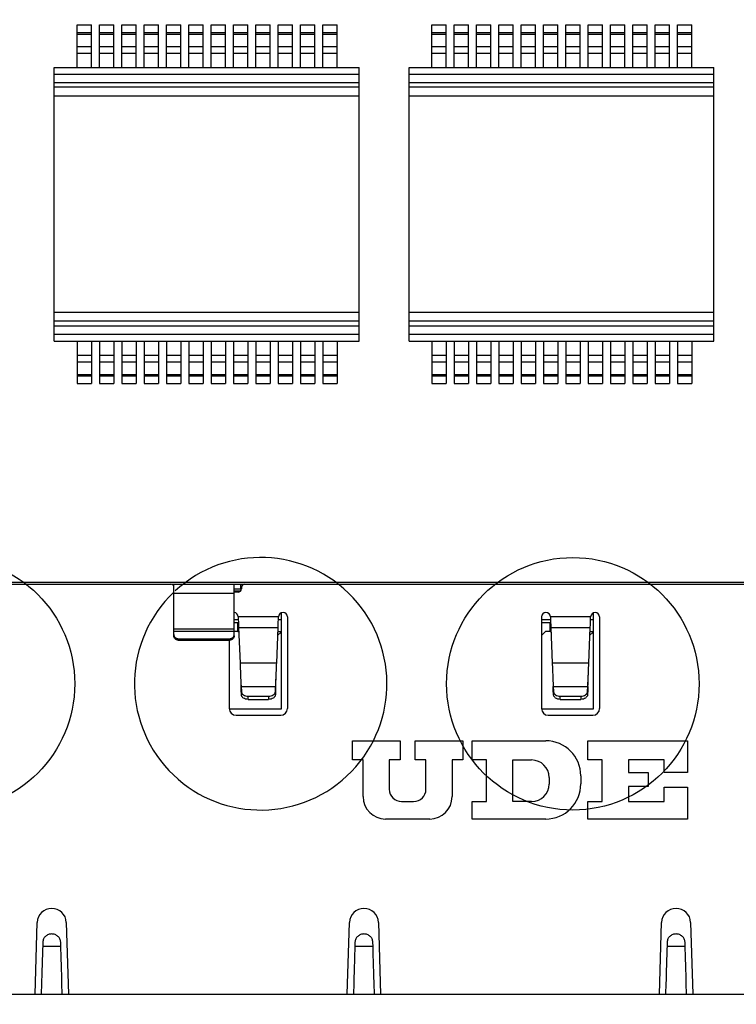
# Model space of a CAD drawing. Header units: millimetres. Extents: x 0 to 594, y 0 to 420.
# Tile 6 of 15: x 283 to 315, y 97 to 141. Entities that reach past the tile are written whole.
import ezdxf
from ezdxf.enums import TextEntityAlignment as Align

# ---------------------------------------------------------------- set-up
doc = ezdxf.new("R2010")
doc.units = ezdxf.units.MM
doc.header["$LTSCALE"] = 32.67
doc.layers.get('0').update_dxf_attribs({"linetype": 'CONTINUOUS'})
for name, color, linetype in [('00_COMPONENTS', 7, 'CONTINUOUS'), ('05_ALL_CURVES', 7, 'CONTINUOUS'), ('51__DRAFT_DIMS', 7, 'CONTINUOUS')]:
    doc.layers.add(name, color=color, linetype=linetype)
doc.styles.get("Standard").update_dxf_attribs({"font": 'simfang.ttf'})
doc.dimstyles.new('DIMSTYLE_1', dxfattribs={"dimtxt": 3, "dimasz": 3, "dimexe": 2.5, "dimexo": 0.5, "dimgap": 0.75, "dimtad": 1, "dimdsep": 46, "dimtxsty": 'STANDARD', "dimblk": '_FILLED', "dimblk1": '_FILLED', "dimblk2": '_FILLED', "dimcen": 0.09, "dimclrt": 3, "dimazin": 2, "dimtp": 0.3, "dimtm": 0.3, "dimtfac": 1, "dimtofl": 0, "dimtmove": 0, "dimatfit": 3, "dimldrblk": '_FILLED', "dimfxl": 1, "dimtolj": 1, "dimarcsym": 0})
doc.dimstyles.new('DIMSTYLE_3', dxfattribs={"dimtxt": 3, "dimasz": 3, "dimexe": 2.5, "dimexo": 0.5, "dimgap": 0.75, "dimtad": 1, "dimdec": 1, "dimdsep": 46, "dimtxsty": 'STANDARD', "dimblk": '_FILLED', "dimblk1": '_FILLED', "dimblk2": '_FILLED', "dimcen": 0.09, "dimclrt": 3, "dimazin": 2, "dimtp": 0.5, "dimtm": 0.5, "dimtfac": 1, "dimtdec": 1, "dimtofl": 0, "dimtmove": 0, "dimatfit": 3, "dimldrblk": '_FILLED', "dimfxl": 1, "dimtolj": 1, "dimarcsym": 0})

# ---------------------------------------------------------------- blocks, each defined once
blk = doc.blocks.new('_FILLED')
at = {"color": 0, "linetype": 'ByBlock'}
blk.add_solid([(0, 0), (-1, 0.167), (-1, -0.167)], dxfattribs=at)
blk = doc.blocks.new('*D1')
at = {"layer": '51__DRAFT_DIMS', "color": 4}
for p, q in [((349.364, 140.684), (349.364, 77.196)), ((238.214, 95.684), (238.214, 77.196)), ((238.214, 79.696), (293.789, 79.696)), ((349.364, 79.696), (293.789, 79.696))]:
    blk.add_line(p, q, dxfattribs=at)
at = {"layer": '51__DRAFT_DIMS', "color": 4, "xscale": 3, "yscale": 3, "zscale": 3, "rotation": 180}
blk.add_blockref('_FILLED', (238.214, 79.696), dxfattribs=at)
at = {"layer": '51__DRAFT_DIMS', "color": 4, "xscale": 3, "yscale": 3, "zscale": 3}
blk.add_blockref('_FILLED', (349.364, 79.696), dxfattribs=at)
at = {"layer": '51__DRAFT_DIMS', "color": 3}
blk.add_text('111.15', height=3, dxfattribs=at).set_placement((293.789, 80.446), align=Align.CENTER)
blk = doc.blocks.new('*D5')
at = {"layer": '51__DRAFT_DIMS', "color": 4}
for p, q in [((336.614, 263.334), (379.157, 263.334)), ((376.657, 263.334), (376.657, 172.844)), ((376.657, 82.354), (376.657, 172.844)), ((245.004, 82.354), (379.157, 82.354))]:
    blk.add_line(p, q, dxfattribs=at)
at = {"layer": '51__DRAFT_DIMS', "color": 4, "xscale": 3, "yscale": 3, "zscale": 3}
for p, rotation in [((376.657, 263.334), 90), ((376.657, 82.354), 270)]:
    blk.add_blockref('_FILLED', p, dxfattribs=dict(at, rotation=rotation))
at = {"layer": '51__DRAFT_DIMS', "color": 3}
blk.add_text('181', height=3, rotation=90, dxfattribs=at).set_placement((375.907, 172.844), align=Align.CENTER)

msp = doc.modelspace()

# ---------------------------------------------------------------- linework, layer by layer
at = {"layer": '00_COMPONENTS', "color": 7}
for p, q in [((285.106, 138.549), (285.106, 140.454)), ((285.106, 140.454), (285.746, 140.454)), ((285.746, 138.549), (285.746, 140.454)), ((286.106, 138.549), (286.106, 140.454)), ((286.106, 140.454), (286.746, 140.454)), ((286.746, 138.549), (286.746, 140.454)), ((287.106, 138.549), (287.106, 140.454)), ((287.106, 140.454), (287.746, 140.454)), ((287.746, 138.549), (287.746, 140.454)), ((288.106, 138.549), (288.106, 140.454)), ((288.106, 140.454), (288.746, 140.454)), ((288.746, 138.549), (288.746, 140.454)), ((289.106, 138.549), (289.106, 140.454)), ((289.106, 140.454), (289.746, 140.454)), ((289.746, 138.549), (289.746, 140.454)), ((290.106, 138.549), (290.106, 140.454)), ((290.106, 140.454), (290.746, 140.454)), ((290.746, 138.549), (290.746, 140.454)), ((291.106, 138.549), (291.106, 140.454)), ((291.106, 140.454), (291.746, 140.454)), ((291.746, 138.549), (291.746, 140.454)), ((292.106, 138.549), (292.106, 140.454)), ((292.106, 140.454), (292.746, 140.454)), ((292.746, 138.549), (292.746, 140.454)), ((293.106, 138.549), (293.106, 140.454)), ((293.106, 140.454), (293.746, 140.454)), ((293.746, 138.549), (293.746, 140.454)), ((294.106, 140.454), (294.746, 140.454)), ((294.106, 138.549), (294.106, 140.454)), ((294.746, 138.549), (294.746, 140.454)), ((295.106, 140.454), (295.746, 140.454)), ((295.106, 138.549), (295.106, 140.454)), ((295.746, 138.549), (295.746, 140.454)), ((296.106, 140.454), (296.746, 140.454)), ((296.106, 138.549), (296.106, 140.454)), ((296.746, 138.549), (296.746, 140.454)), ((300.981, 140.454), (301.621, 140.454)), ((300.981, 138.549), (300.981, 140.454)), ((301.621, 138.549), (301.621, 140.454)), ((301.981, 140.454), (302.621, 140.454)), ((301.981, 138.549), (301.981, 140.454)), ((302.621, 138.549), (302.621, 140.454)), ((302.981, 140.454), (303.621, 140.454)), ((302.981, 138.549), (302.981, 140.454)), ((303.621, 138.549), (303.621, 140.454)), ((303.981, 140.454), (304.621, 140.454)), ((303.981, 138.549), (303.981, 140.454)), ((304.621, 138.549), (304.621, 140.454)), ((304.981, 140.454), (305.621, 140.454)), ((304.981, 138.549), (304.981, 140.454)), ((305.621, 138.549), (305.621, 140.454)), ((305.981, 140.454), (306.621, 140.454)), ((305.981, 138.549), (305.981, 140.454)), ((306.621, 138.549), (306.621, 140.454)), ((306.981, 140.454), (307.621, 140.454)), ((306.981, 138.549), (306.981, 140.454)), ((307.621, 138.549), (307.621, 140.454)), ((307.981, 140.454), (308.621, 140.454)), ((307.981, 138.549), (307.981, 140.454)), ((308.621, 138.549), (308.621, 140.454)), ((308.981, 140.454), (309.621, 140.454)), ((308.981, 138.549), (308.981, 140.454)), ((309.621, 138.549), (309.621, 140.454)), ((309.981, 140.454), (310.621, 140.454)), ((309.981, 138.549), (309.981, 140.454)), ((310.621, 138.549), (310.621, 140.454)), ((310.981, 140.454), (311.621, 140.454)), ((310.981, 138.549), (310.981, 140.454)), ((311.621, 138.549), (311.621, 140.454)), ((311.981, 140.454), (312.621, 140.454)), ((311.981, 138.549), (311.981, 140.454)), ((312.621, 138.549), (312.621, 140.454)), ((284.086, 126.309), (284.086, 138.549)), ((284.086, 138.549), (297.726, 138.549)), ((297.726, 126.309), (297.726, 138.549)), ((299.961, 138.549), (313.601, 138.549)), ((299.961, 126.309), (299.961, 138.549)), ((313.601, 126.309), (313.601, 138.549)), ((297.726, 137.667), (284.086, 137.667)), ((313.601, 137.667), (299.961, 137.667)), ((297.726, 127.191), (284.086, 127.191)), ((313.601, 127.191), (299.961, 127.191)), ((284.086, 126.309), (297.726, 126.309)), ((285.106, 126.309), (285.106, 124.404)), ((285.746, 126.309), (285.746, 124.404)), ((286.106, 126.309), (286.106, 124.404)), ((286.746, 126.309), (286.746, 124.404)), ((287.106, 126.309), (287.106, 124.404)), ((287.746, 126.309), (287.746, 124.404)), ((288.106, 126.309), (288.106, 124.404)), ((288.746, 126.309), (288.746, 124.404)), ((289.106, 126.309), (289.106, 124.404)), ((289.746, 126.309), (289.746, 124.404)), ((290.106, 126.309), (290.106, 124.404)), ((290.746, 126.309), (290.746, 124.404)), ((291.106, 126.309), (291.106, 124.404)), ((291.746, 126.309), (291.746, 124.404)), ((292.106, 126.309), (292.106, 124.404)), ((292.746, 126.309), (292.746, 124.404)), ((293.106, 126.309), (293.106, 124.404)), ((293.746, 126.309), (293.746, 124.404)), ((294.106, 126.309), (294.106, 124.404)), ((294.746, 126.309), (294.746, 124.404)), ((295.106, 126.309), (295.106, 124.404)), ((295.746, 126.309), (295.746, 124.404)), ((296.106, 126.309), (296.106, 124.404)), ((296.746, 126.309), (296.746, 124.404)), ((299.961, 126.309), (313.601, 126.309)), ((300.981, 126.309), (300.981, 124.404)), ((301.621, 126.309), (301.621, 124.404)), ((301.981, 126.309), (301.981, 124.404)), ((302.621, 126.309), (302.621, 124.404)), ((302.981, 126.309), (302.981, 124.404)), ((303.621, 126.309), (303.621, 124.404)), ((303.981, 126.309), (303.981, 124.404)), ((304.621, 126.309), (304.621, 124.404)), ((304.981, 126.309), (304.981, 124.404)), ((305.621, 126.309), (305.621, 124.404)), ((305.981, 126.309), (305.981, 124.404)), ((306.621, 126.309), (306.621, 124.404)), ((306.981, 126.309), (306.981, 124.404)), ((307.621, 126.309), (307.621, 124.404)), ((307.981, 126.309), (307.981, 124.404)), ((308.621, 126.309), (308.621, 124.404)), ((308.981, 126.309), (308.981, 124.404)), ((309.621, 126.309), (309.621, 124.404)), ((309.981, 126.309), (309.981, 124.404)), ((310.621, 126.309), (310.621, 124.404)), ((310.981, 126.309), (310.981, 124.404)), ((311.621, 126.309), (311.621, 124.404)), ((311.981, 126.309), (311.981, 124.404)), ((312.621, 126.309), (312.621, 124.404)), ((285.106, 124.404), (285.746, 124.404)), ((286.106, 124.404), (286.746, 124.404)), ((287.106, 124.404), (287.746, 124.404)), ((288.106, 124.404), (288.746, 124.404)), ((289.106, 124.404), (289.746, 124.404)), ((290.106, 124.404), (290.746, 124.404)), ((291.106, 124.404), (291.746, 124.404)), ((292.106, 124.404), (292.746, 124.404)), ((293.106, 124.404), (293.746, 124.404)), ((294.106, 124.404), (294.746, 124.404)), ((295.106, 124.404), (295.746, 124.404)), ((296.106, 124.404), (296.746, 124.404)), ((300.981, 124.404), (301.621, 124.404)), ((301.981, 124.404), (302.621, 124.404)), ((302.981, 124.404), (303.621, 124.404)), ((303.981, 124.404), (304.621, 124.404)), ((304.981, 124.404), (305.621, 124.404)), ((305.981, 124.404), (306.621, 124.404)), ((306.981, 124.404), (307.621, 124.404)), ((307.981, 124.404), (308.621, 124.404)), ((308.981, 124.404), (309.621, 124.404)), ((309.981, 124.404), (310.621, 124.404)), ((310.981, 124.404), (311.621, 124.404)), ((311.981, 124.404), (312.621, 124.404)), ((275.904, 115.424), (289.309, 115.424)), ((279.279, 115.524), (330.229, 115.524)), ((289.325, 115.424), (317.249, 115.424)), ((289.434, 113.112), (289.434, 115.424)), ((292.134, 113.112), (292.134, 115.424)), ((292.434, 115.224), (292.434, 115.424)), ((292.134, 115.224), (292.459, 115.224)), ((292.134, 115.139), (292.433, 115.139)), ((292.309, 115.074), (292.134, 115.074)), ((292.422, 115.126), (292.409, 115.139)), ((292.459, 115.274), (292.459, 115.224)), ((294.234, 114.145), (294.234, 109.839)), ((308.204, 114.145), (308.204, 109.839)), ((292.134, 113.846), (292.323, 113.846)), ((292.134, 113.719), (292.304, 113.719)), ((292.304, 113.319), (292.304, 113.719)), ((294.115, 113.846), (294.234, 113.846)), ((294.519, 113.964), (294.519, 109.864)), ((305.889, 113.964), (305.889, 109.864)), ((305.889, 113.846), (306.293, 113.846)), ((305.889, 113.719), (306.274, 113.719)), ((306.274, 113.319), (306.274, 113.719)), ((308.085, 113.846), (308.204, 113.846)), ((308.489, 113.964), (308.489, 109.864)), ((292.343, 113.314), (292.134, 113.314)), ((292.304, 113.319), (292.343, 113.319)), ((292.336, 113.493), (292.399, 111.899)), ((294.039, 111.899), (294.102, 113.493)), ((294.234, 113.289), (294.088, 113.143)), ((294.095, 113.319), (294.234, 113.319)), ((306.074, 113.314), (305.889, 113.129)), ((306.313, 113.314), (306.074, 113.314)), ((306.274, 113.319), (306.313, 113.319)), ((306.306, 113.493), (306.369, 111.899)), ((308.009, 111.899), (308.072, 113.493)), ((308.204, 113.289), (308.058, 113.143)), ((308.065, 113.319), (308.204, 113.319)), ((289.634, 112.992), (291.934, 112.992)), ((289.634, 112.924), (291.934, 112.924)), ((291.919, 112.924), (291.919, 109.864)), ((292.441, 110.938), (292.441, 110.935)), ((292.446, 110.85), (292.458, 110.623)), ((292.458, 110.481), (292.446, 110.709)), ((293.98, 110.623), (293.992, 110.85)), ((293.992, 110.709), (293.98, 110.481)), ((293.997, 110.935), (293.997, 110.938)), ((306.411, 110.938), (306.412, 110.934)), ((306.416, 110.85), (306.428, 110.623)), ((306.428, 110.481), (306.416, 110.709)), ((307.95, 110.623), (307.962, 110.85)), ((307.962, 110.709), (307.95, 110.481)), ((307.967, 110.934), (307.967, 110.938)), ((292.758, 110.419), (293.68, 110.419)), ((292.758, 110.277), (293.68, 110.277)), ((306.728, 110.419), (307.65, 110.419)), ((306.728, 110.277), (307.65, 110.277)), ((294.234, 109.839), (291.92, 109.839)), ((308.204, 109.839), (305.89, 109.839)), ((292.219, 109.564), (294.219, 109.564)), ((306.189, 109.564), (308.189, 109.564)), ((297.429, 108.424), (299.559, 108.424)), ((297.429, 107.564), (297.429, 108.424)), ((299.559, 108.424), (299.559, 107.564)), ((300.239, 108.424), (302.369, 108.424)), ((300.239, 107.564), (300.239, 108.424)), ((302.369, 108.424), (302.369, 107.564)), ((302.789, 108.424), (306.079, 108.424)), ((302.789, 107.564), (302.789, 108.424)), ((307.969, 108.424), (312.429, 108.424)), ((307.969, 107.564), (307.969, 108.424)), ((312.429, 108.424), (312.429, 107.004)), ((297.909, 107.564), (297.429, 107.564)), ((297.909, 105.924), (297.909, 107.564)), ((299.559, 107.564), (299.079, 107.564)), ((299.079, 107.564), (299.079, 106.254)), ((300.719, 107.564), (300.239, 107.564)), ((300.719, 106.254), (300.719, 107.564)), ((302.369, 107.564), (301.889, 107.564)), ((301.889, 107.564), (301.889, 105.924)), ((303.429, 107.564), (302.789, 107.564)), ((303.429, 105.704), (303.429, 107.564)), ((304.609, 107.564), (305.449, 107.564)), ((304.609, 105.704), (304.609, 107.564)), ((308.609, 107.564), (307.969, 107.564)), ((308.609, 105.704), (308.609, 107.564)), ((311.385, 107.564), (309.789, 107.564)), ((309.789, 107.564), (309.789, 107.004)), ((311.385, 107.004), (311.385, 107.564)), ((306.229, 106.784), (306.229, 106.484)), ((307.649, 106.854), (307.649, 106.494)), ((309.789, 107.004), (310.669, 107.004)), ((310.669, 107.004), (310.669, 106.384)), ((312.429, 107.004), (311.385, 107.004)), ((310.669, 106.384), (309.789, 106.384)), ((309.789, 106.384), (309.789, 105.704)), ((311.385, 106.344), (312.429, 106.344)), ((311.385, 105.704), (311.385, 106.344)), ((312.429, 106.344), (312.429, 104.924)), ((299.629, 105.704), (300.169, 105.704)), ((302.789, 105.704), (303.429, 105.704)), ((302.789, 104.924), (302.789, 105.704)), ((305.449, 105.704), (304.609, 105.704)), ((307.969, 105.704), (308.609, 105.704)), ((307.969, 104.924), (307.969, 105.704)), ((309.789, 105.704), (311.385, 105.704)), ((300.889, 104.924), (298.909, 104.924)), ((306.079, 104.924), (302.789, 104.924)), ((312.429, 104.924), (307.969, 104.924)), ((283.226, 97.084), (283.324, 100.294)), ((284.624, 100.294), (284.722, 97.084)), ((297.196, 97.084), (297.294, 100.294)), ((298.594, 100.294), (298.692, 97.084)), ((311.166, 97.084), (311.264, 100.294)), ((312.564, 100.294), (312.662, 97.084)), ((283.574, 99.415), (283.568, 99.216)), ((284.38, 99.216), (284.374, 99.415)), ((297.544, 99.415), (297.538, 99.216)), ((298.35, 99.216), (298.344, 99.415)), ((311.514, 99.415), (311.508, 99.216)), ((312.32, 99.216), (312.314, 99.415)), ((283.517, 97.572), (283.503, 97.084)), ((284.445, 97.084), (284.431, 97.572)), ((297.487, 97.572), (297.473, 97.084)), ((298.415, 97.084), (298.401, 97.572)), ((311.457, 97.572), (311.443, 97.084)), ((312.385, 97.084), (312.371, 97.572)), ((250.244, 97.084), (344.844, 97.084))]:
    msp.add_line(p, q, dxfattribs=at)
at = {"layer": '00_COMPONENTS', "color": 4}
for p, q in [((285.106, 140.112), (285.746, 140.112)), ((286.106, 140.112), (286.746, 140.112)), ((287.106, 140.112), (287.746, 140.112)), ((288.106, 140.112), (288.746, 140.112)), ((289.106, 140.112), (289.746, 140.112)), ((290.106, 140.112), (290.746, 140.112)), ((291.106, 140.112), (291.746, 140.112)), ((292.106, 140.112), (292.746, 140.112)), ((293.106, 140.112), (293.746, 140.112)), ((294.106, 140.112), (294.746, 140.112)), ((295.106, 140.112), (295.746, 140.112)), ((296.106, 140.112), (296.746, 140.112)), ((300.981, 140.112), (301.621, 140.112)), ((301.981, 140.112), (302.621, 140.112)), ((302.981, 140.112), (303.621, 140.112)), ((303.981, 140.112), (304.621, 140.112)), ((304.981, 140.112), (305.621, 140.112)), ((305.981, 140.112), (306.621, 140.112)), ((306.981, 140.112), (307.621, 140.112)), ((307.981, 140.112), (308.621, 140.112)), ((308.981, 140.112), (309.621, 140.112)), ((309.981, 140.112), (310.621, 140.112)), ((310.981, 140.112), (311.621, 140.112)), ((311.981, 140.112), (312.621, 140.112)), ((285.106, 140.043), (285.746, 140.043)), ((286.106, 140.043), (286.746, 140.043)), ((287.106, 140.043), (287.746, 140.043)), ((288.106, 140.043), (288.746, 140.043)), ((289.106, 140.043), (289.746, 140.043)), ((290.106, 140.043), (290.746, 140.043)), ((291.106, 140.043), (291.746, 140.043)), ((292.106, 140.043), (292.746, 140.043)), ((293.106, 140.043), (293.746, 140.043)), ((294.106, 140.043), (294.746, 140.043)), ((295.106, 140.043), (295.746, 140.043)), ((296.106, 140.043), (296.746, 140.043)), ((300.981, 140.043), (301.621, 140.043)), ((301.981, 140.043), (302.621, 140.043)), ((302.981, 140.043), (303.621, 140.043)), ((303.981, 140.043), (304.621, 140.043)), ((304.981, 140.043), (305.621, 140.043)), ((305.981, 140.043), (306.621, 140.043)), ((306.981, 140.043), (307.621, 140.043)), ((307.981, 140.043), (308.621, 140.043)), ((308.981, 140.043), (309.621, 140.043)), ((309.981, 140.043), (310.621, 140.043)), ((310.981, 140.043), (311.621, 140.043)), ((311.981, 140.043), (312.621, 140.043)), ((285.106, 139.48), (285.746, 139.48)), ((286.106, 139.48), (286.746, 139.48)), ((287.106, 139.48), (287.746, 139.48)), ((288.106, 139.48), (288.746, 139.48)), ((289.106, 139.48), (289.746, 139.48)), ((290.106, 139.48), (290.746, 139.48)), ((291.106, 139.48), (291.746, 139.48)), ((292.106, 139.48), (292.746, 139.48)), ((293.106, 139.48), (293.746, 139.48)), ((294.106, 139.48), (294.746, 139.48)), ((295.106, 139.48), (295.746, 139.48)), ((296.106, 139.48), (296.746, 139.48)), ((300.981, 139.48), (301.621, 139.48)), ((301.981, 139.48), (302.621, 139.48)), ((302.981, 139.48), (303.621, 139.48)), ((303.981, 139.48), (304.621, 139.48)), ((304.981, 139.48), (305.621, 139.48)), ((305.981, 139.48), (306.621, 139.48)), ((306.981, 139.48), (307.621, 139.48)), ((307.981, 139.48), (308.621, 139.48)), ((308.981, 139.48), (309.621, 139.48)), ((309.981, 139.48), (310.621, 139.48)), ((310.981, 139.48), (311.621, 139.48)), ((311.981, 139.48), (312.621, 139.48)), ((285.106, 139.183), (285.746, 139.183)), ((286.106, 139.183), (286.746, 139.183)), ((287.106, 139.183), (287.746, 139.183)), ((288.106, 139.183), (288.746, 139.183)), ((289.106, 139.183), (289.746, 139.183)), ((290.106, 139.183), (290.746, 139.183)), ((291.106, 139.183), (291.746, 139.183)), ((292.106, 139.183), (292.746, 139.183)), ((293.106, 139.183), (293.746, 139.183)), ((294.106, 139.183), (294.746, 139.183)), ((295.106, 139.183), (295.746, 139.183)), ((296.106, 139.183), (296.746, 139.183)), ((300.981, 139.183), (301.621, 139.183)), ((301.981, 139.183), (302.621, 139.183)), ((302.981, 139.183), (303.621, 139.183)), ((303.981, 139.183), (304.621, 139.183)), ((304.981, 139.183), (305.621, 139.183)), ((305.981, 139.183), (306.621, 139.183)), ((306.981, 139.183), (307.621, 139.183)), ((307.981, 139.183), (308.621, 139.183)), ((308.981, 139.183), (309.621, 139.183)), ((309.981, 139.183), (310.621, 139.183)), ((310.981, 139.183), (311.621, 139.183)), ((311.981, 139.183), (312.621, 139.183)), ((284.086, 138.249), (297.726, 138.249)), ((299.961, 138.249), (313.601, 138.249)), ((284.086, 137.867), (297.726, 137.867)), ((299.961, 137.867), (313.601, 137.867)), ((297.726, 137.267), (284.086, 137.267)), ((313.601, 137.267), (299.961, 137.267)), ((297.726, 127.591), (284.086, 127.591)), ((313.601, 127.591), (299.961, 127.591)), ((284.086, 126.991), (297.726, 126.991)), ((299.961, 126.991), (313.601, 126.991)), ((284.086, 126.609), (297.726, 126.609)), ((299.961, 126.609), (313.601, 126.609)), ((285.106, 125.675), (285.746, 125.675)), ((286.106, 125.675), (286.746, 125.675)), ((287.106, 125.675), (287.746, 125.675)), ((288.106, 125.675), (288.746, 125.675)), ((289.106, 125.675), (289.746, 125.675)), ((290.106, 125.675), (290.746, 125.675)), ((291.106, 125.675), (291.746, 125.675)), ((292.106, 125.675), (292.746, 125.675)), ((293.106, 125.675), (293.746, 125.675)), ((294.106, 125.675), (294.746, 125.675)), ((295.106, 125.675), (295.746, 125.675)), ((296.106, 125.675), (296.746, 125.675)), ((300.981, 125.675), (301.621, 125.675)), ((301.981, 125.675), (302.621, 125.675)), ((302.981, 125.675), (303.621, 125.675)), ((303.981, 125.675), (304.621, 125.675)), ((304.981, 125.675), (305.621, 125.675)), ((305.981, 125.675), (306.621, 125.675)), ((306.981, 125.675), (307.621, 125.675)), ((307.981, 125.675), (308.621, 125.675)), ((308.981, 125.675), (309.621, 125.675)), ((309.981, 125.675), (310.621, 125.675)), ((310.981, 125.675), (311.621, 125.675)), ((311.981, 125.675), (312.621, 125.675)), ((285.106, 125.378), (285.746, 125.378)), ((286.106, 125.378), (286.746, 125.378)), ((287.106, 125.378), (287.746, 125.378)), ((288.106, 125.378), (288.746, 125.378)), ((289.106, 125.378), (289.746, 125.378)), ((290.106, 125.378), (290.746, 125.378)), ((291.106, 125.378), (291.746, 125.378)), ((292.106, 125.378), (292.746, 125.378)), ((293.106, 125.378), (293.746, 125.378)), ((294.106, 125.378), (294.746, 125.378)), ((295.106, 125.378), (295.746, 125.378)), ((296.106, 125.378), (296.746, 125.378)), ((300.981, 125.378), (301.621, 125.378)), ((301.981, 125.378), (302.621, 125.378)), ((302.981, 125.378), (303.621, 125.378)), ((303.981, 125.378), (304.621, 125.378)), ((304.981, 125.378), (305.621, 125.378)), ((305.981, 125.378), (306.621, 125.378)), ((306.981, 125.378), (307.621, 125.378)), ((307.981, 125.378), (308.621, 125.378)), ((308.981, 125.378), (309.621, 125.378)), ((309.981, 125.378), (310.621, 125.378)), ((310.981, 125.378), (311.621, 125.378)), ((311.981, 125.378), (312.621, 125.378)), ((285.106, 124.814), (285.746, 124.814)), ((285.106, 124.746), (285.746, 124.746)), ((286.106, 124.814), (286.746, 124.814)), ((286.106, 124.746), (286.746, 124.746)), ((287.106, 124.814), (287.746, 124.814)), ((287.106, 124.746), (287.746, 124.746)), ((288.106, 124.814), (288.746, 124.814)), ((288.106, 124.746), (288.746, 124.746)), ((289.106, 124.814), (289.746, 124.814)), ((289.106, 124.746), (289.746, 124.746)), ((290.106, 124.814), (290.746, 124.814)), ((290.106, 124.746), (290.746, 124.746)), ((291.106, 124.814), (291.746, 124.814)), ((291.106, 124.746), (291.746, 124.746)), ((292.106, 124.814), (292.746, 124.814)), ((292.106, 124.746), (292.746, 124.746)), ((293.106, 124.814), (293.746, 124.814)), ((293.106, 124.746), (293.746, 124.746)), ((294.106, 124.814), (294.746, 124.814)), ((294.106, 124.746), (294.746, 124.746)), ((295.106, 124.814), (295.746, 124.814)), ((295.106, 124.746), (295.746, 124.746)), ((296.106, 124.814), (296.746, 124.814)), ((296.106, 124.746), (296.746, 124.746)), ((300.981, 124.814), (301.621, 124.814)), ((300.981, 124.746), (301.621, 124.746)), ((301.981, 124.814), (302.621, 124.814)), ((301.981, 124.746), (302.621, 124.746)), ((302.981, 124.814), (303.621, 124.814)), ((302.981, 124.746), (303.621, 124.746)), ((303.981, 124.814), (304.621, 124.814)), ((303.981, 124.746), (304.621, 124.746)), ((304.981, 124.814), (305.621, 124.814)), ((304.981, 124.746), (305.621, 124.746)), ((305.981, 124.814), (306.621, 124.814)), ((305.981, 124.746), (306.621, 124.746)), ((306.981, 124.814), (307.621, 124.814)), ((306.981, 124.746), (307.621, 124.746)), ((307.981, 124.814), (308.621, 124.814)), ((307.981, 124.746), (308.621, 124.746)), ((308.981, 124.814), (309.621, 124.814)), ((308.981, 124.746), (309.621, 124.746)), ((309.981, 124.814), (310.621, 124.814)), ((309.981, 124.746), (310.621, 124.746)), ((310.981, 124.814), (311.621, 124.814)), ((310.981, 124.746), (311.621, 124.746)), ((311.981, 124.814), (312.621, 124.814)), ((311.981, 124.746), (312.621, 124.746)), ((289.434, 115.024), (292.134, 115.024)), ((294.119, 113.971), (292.319, 113.971)), ((308.089, 113.971), (306.289, 113.971)), ((292.134, 113.424), (289.434, 113.424)), ((289.434, 113.321), (292.134, 113.321)), ((292.336, 113.493), (294.102, 113.493)), ((306.306, 113.493), (308.072, 113.493)), ((289.634, 112.924), (289.634, 112.992)), ((291.934, 112.992), (291.934, 112.924)), ((294.039, 111.899), (292.399, 111.899)), ((308.009, 111.899), (306.369, 111.899)), ((292.446, 110.85), (293.992, 110.85)), ((292.446, 110.709), (292.446, 110.85)), ((292.458, 110.623), (292.458, 110.481)), ((293.98, 110.481), (293.98, 110.623)), ((293.992, 110.85), (293.992, 110.709)), ((306.416, 110.85), (307.962, 110.85)), ((306.416, 110.709), (306.416, 110.85)), ((306.428, 110.623), (306.428, 110.481)), ((307.95, 110.481), (307.95, 110.623)), ((307.962, 110.85), (307.962, 110.709)), ((292.758, 110.277), (292.758, 110.419)), ((293.68, 110.419), (293.68, 110.277)), ((306.728, 110.277), (306.728, 110.419)), ((307.65, 110.419), (307.65, 110.277)), ((284.38, 99.216), (283.568, 99.216)), ((298.35, 99.216), (297.538, 99.216)), ((312.32, 99.216), (311.508, 99.216))]:
    msp.add_line(p, q, dxfattribs=at)
at = {"layer": '00_COMPONENTS', "color": 7}
for centre, radius, start, end in [((289.309, 115.274), 0.15, 33.5474, 90), ((292.609, 115.274), 0.15, 90, 180), ((292.309, 115.224), 0.15, 270, 360), ((292.119, 113.964), 0.2, 2.1456, 85.6969), ((294.319, 113.964), 0.2, 0, 177.8544), ((306.089, 113.964), 0.2, 2.1456, 180), ((308.289, 113.964), 0.2, 0, 177.8544), ((514.971, 121.637), 222.784, 181.97185, 182.09507), ((78.236, 121.397), 216.011, 357.90299, 358.03008), ((528.941, 121.637), 222.784, 181.97185, 182.09507), ((92.206, 121.397), 216.011, 357.90299, 358.03008), ((308.025, 111.753), 15.605, 183.0054, 183.3166), ((279.548, 111.69), 14.469, 356.6712, 357.0071), ((322.069, 111.758), 15.679, 183.0123, 183.3184), ((293.365, 111.699), 14.622, 356.6705, 356.9987), ((292.219, 109.864), 0.3, 180, 270), ((294.219, 109.864), 0.3, 270, 360), ((306.189, 109.864), 0.3, 180, 270), ((308.189, 109.864), 0.3, 270, 360), ((306.079, 106.854), 1.57, 0, 90), ((305.449, 106.784), 0.78, 0, 90), ((299.629, 106.254), 0.55, 180, 270), ((300.169, 106.254), 0.55, 270, 360), ((305.449, 106.484), 0.78, 270, 360), ((306.079, 106.494), 1.57, 270, 360), ((298.909, 105.924), 1, 180, 270), ((300.889, 105.924), 1, 270, 360), ((283.974, 100.274), 0.65, 1.7504, 178.2496), ((297.944, 100.274), 0.65, 1.7504, 178.2496), ((311.914, 100.274), 0.65, 1.7504, 178.2496)]:
    msp.add_arc(centre, radius, start, end, dxfattribs=at)
for points, knots in [([(289.434, 113.18), (289.434, 113.156), (289.445, 113.106), (289.49, 113.043), (289.556, 113.002), (289.608, 112.992), (289.634, 112.992)], [0, 0, 0, 0, 0.242778, 0.489849, 0.742865, 1, 1, 1, 1]), ([(289.634, 112.924), (289.608, 112.924), (289.556, 112.933), (289.49, 112.975), (289.445, 113.037), (289.434, 113.087), (289.434, 113.112)], [0, 0, 0, 0, 0.257135, 0.510151, 0.757222, 1, 1, 1, 1]), ([(291.934, 112.992), (291.96, 112.992), (292.012, 113.002), (292.078, 113.043), (292.123, 113.106), (292.134, 113.156), (292.134, 113.18)], [0, 0, 0, 0, 0.257135, 0.510151, 0.757222, 1, 1, 1, 1]), ([(292.134, 113.112), (292.134, 113.087), (292.123, 113.037), (292.078, 112.975), (292.012, 112.933), (291.96, 112.924), (291.934, 112.924)], [0, 0, 0, 0, 0.242778, 0.489849, 0.742865, 1, 1, 1, 1]), ([(292.399, 111.899), (292.401, 111.872), (292.406, 111.758), (292.41, 111.644), (292.414, 111.557)], [0, 0, 0, 0, 0.243367, 1, 1, 1, 1]), ([(294.024, 111.557), (294.025, 111.586), (294.03, 111.7), (294.035, 111.814), (294.039, 111.899)], [0, 0, 0, 0, 0.254701, 1, 1, 1, 1]), ([(306.369, 111.899), (306.371, 111.872), (306.376, 111.758), (306.38, 111.644), (306.384, 111.557)], [0, 0, 0, 0, 0.243263, 1, 1, 1, 1]), ([(307.994, 111.557), (307.995, 111.586), (308, 111.7), (308.005, 111.814), (308.009, 111.899)], [0, 0, 0, 0, 0.254803, 1, 1, 1, 1]), ([(292.414, 111.557), (292.418, 111.448), (292.427, 111.242), (292.436, 111.035), (292.441, 110.938)], [0, 0, 0, 0, 0.528973, 1, 1, 1, 1]), ([(293.997, 110.938), (294.002, 111.035), (294.011, 111.242), (294.02, 111.448), (294.024, 111.557)], [0, 0, 0, 0, 0.471027, 1, 1, 1, 1]), ([(294.002, 110.938), (294.005, 111.041), (294.012, 111.247), (294.02, 111.454), (294.024, 111.557)], [0, 0, 0, 0, 0.5, 1, 1, 1, 1]), ([(306.384, 111.557), (306.388, 111.448), (306.397, 111.241), (306.406, 111.035), (306.411, 110.938)], [0, 0, 0, 0, 0.529211, 1, 1, 1, 1]), ([(307.967, 110.938), (307.972, 111.035), (307.981, 111.241), (307.99, 111.448), (307.994, 111.557)], [0, 0, 0, 0, 0.470789, 1, 1, 1, 1]), ([(307.972, 110.938), (307.975, 111.041), (307.982, 111.247), (307.99, 111.454), (307.994, 111.557)], [0, 0, 0, 0, 0.5, 1, 1, 1, 1]), ([(292.436, 110.938), (292.437, 110.917), (292.44, 110.841), (292.443, 110.765), (292.446, 110.709)], [0, 0, 0, 0, 0.267318, 1, 1, 1, 1]), ([(292.458, 110.623), (292.459, 110.609), (292.464, 110.582), (292.483, 110.543), (292.512, 110.507), (292.564, 110.465), (292.647, 110.428), (292.72, 110.419), (292.758, 110.419)], [0, 0, 0, 0, 0.10341, 0.21101, 0.325339, 0.447625, 0.714032, 1, 1, 1, 1]), ([(293.68, 110.419), (293.718, 110.419), (293.791, 110.428), (293.874, 110.465), (293.926, 110.507), (293.955, 110.543), (293.974, 110.582), (293.979, 110.609), (293.98, 110.623)], [0, 0, 0, 0, 0.285968, 0.552375, 0.674661, 0.78899, 0.89659, 1, 1, 1, 1]), ([(293.992, 110.709), (293.993, 110.726), (293.996, 110.803), (294, 110.879), (294.002, 110.938)], [0, 0, 0, 0, 0.23175, 1, 1, 1, 1]), ([(306.406, 110.938), (306.407, 110.917), (306.41, 110.841), (306.413, 110.765), (306.416, 110.709)], [0, 0, 0, 0, 0.267318, 1, 1, 1, 1]), ([(306.428, 110.623), (306.429, 110.609), (306.434, 110.582), (306.453, 110.543), (306.482, 110.507), (306.534, 110.465), (306.617, 110.428), (306.69, 110.419), (306.728, 110.419)], [0, 0, 0, 0, 0.10341, 0.21101, 0.325339, 0.447625, 0.714032, 1, 1, 1, 1]), ([(307.65, 110.419), (307.688, 110.419), (307.761, 110.428), (307.844, 110.465), (307.896, 110.507), (307.925, 110.543), (307.944, 110.582), (307.949, 110.609), (307.95, 110.623)], [0, 0, 0, 0, 0.285968, 0.552375, 0.674661, 0.78899, 0.89659, 1, 1, 1, 1]), ([(307.962, 110.709), (307.963, 110.726), (307.966, 110.803), (307.97, 110.879), (307.972, 110.938)], [0, 0, 0, 0, 0.23175, 1, 1, 1, 1]), ([(292.758, 110.277), (292.72, 110.277), (292.647, 110.287), (292.564, 110.323), (292.512, 110.366), (292.483, 110.401), (292.464, 110.44), (292.459, 110.468), (292.458, 110.481)], [0, 0, 0, 0, 0.285968, 0.552375, 0.674661, 0.78899, 0.89659, 1, 1, 1, 1]), ([(293.98, 110.481), (293.979, 110.468), (293.974, 110.44), (293.955, 110.401), (293.926, 110.366), (293.874, 110.323), (293.791, 110.287), (293.718, 110.277), (293.68, 110.277)], [0, 0, 0, 0, 0.10341, 0.21101, 0.325339, 0.447625, 0.714032, 1, 1, 1, 1]), ([(306.728, 110.277), (306.69, 110.277), (306.617, 110.287), (306.534, 110.323), (306.482, 110.366), (306.453, 110.401), (306.434, 110.44), (306.429, 110.468), (306.428, 110.481)], [0, 0, 0, 0, 0.285968, 0.552375, 0.674661, 0.78899, 0.89659, 1, 1, 1, 1]), ([(307.95, 110.481), (307.949, 110.468), (307.944, 110.44), (307.925, 110.401), (307.896, 110.366), (307.844, 110.323), (307.761, 110.287), (307.688, 110.277), (307.65, 110.277)], [0, 0, 0, 0, 0.10341, 0.21101, 0.325339, 0.447625, 0.714032, 1, 1, 1, 1]), ([(284.374, 99.415), (284.373, 99.439), (284.367, 99.487), (284.342, 99.557), (284.304, 99.621), (284.237, 99.695), (284.127, 99.762), (283.974, 99.79), (283.821, 99.762), (283.711, 99.695), (283.644, 99.621), (283.606, 99.557), (283.581, 99.487), (283.575, 99.439), (283.574, 99.415)], [0, 0, 0, 0, 0.060858, 0.122016, 0.183692, 0.246016, 0.372093, 0.5, 0.627906, 0.753984, 0.816308, 0.877984, 0.939141, 1, 1, 1, 1]), ([(298.344, 99.415), (298.343, 99.439), (298.337, 99.487), (298.312, 99.557), (298.274, 99.621), (298.207, 99.695), (298.097, 99.762), (297.944, 99.79), (297.791, 99.762), (297.681, 99.695), (297.614, 99.621), (297.576, 99.557), (297.551, 99.487), (297.545, 99.439), (297.544, 99.415)], [0, 0, 0, 0, 0.060858, 0.122016, 0.183692, 0.246016, 0.372093, 0.5, 0.627906, 0.753984, 0.816308, 0.877984, 0.939141, 1, 1, 1, 1]), ([(312.314, 99.415), (312.313, 99.439), (312.307, 99.487), (312.282, 99.557), (312.244, 99.621), (312.177, 99.695), (312.067, 99.762), (311.914, 99.79), (311.761, 99.762), (311.651, 99.695), (311.584, 99.621), (311.546, 99.557), (311.521, 99.487), (311.515, 99.439), (311.514, 99.415)], [0, 0, 0, 0, 0.060858, 0.122016, 0.183692, 0.246016, 0.372093, 0.5, 0.627906, 0.753984, 0.816308, 0.877984, 0.939141, 1, 1, 1, 1]), ([(283.568, 99.216), (283.563, 99.083), (283.546, 98.535), (283.53, 97.987), (283.517, 97.572)], [0, 0, 0, 0, 0.243817, 1, 1, 1, 1]), ([(284.431, 97.572), (284.426, 97.712), (284.41, 98.26), (284.393, 98.808), (284.38, 99.216)], [0, 0, 0, 0, 0.254434, 1, 1, 1, 1]), ([(297.538, 99.216), (297.533, 99.083), (297.516, 98.535), (297.5, 97.987), (297.487, 97.572)], [0, 0, 0, 0, 0.243817, 1, 1, 1, 1]), ([(298.401, 97.572), (298.396, 97.712), (298.38, 98.26), (298.363, 98.808), (298.35, 99.216)], [0, 0, 0, 0, 0.254434, 1, 1, 1, 1]), ([(311.508, 99.216), (311.503, 99.083), (311.486, 98.535), (311.47, 97.987), (311.457, 97.572)], [0, 0, 0, 0, 0.243817, 1, 1, 1, 1]), ([(312.371, 97.572), (312.366, 97.712), (312.35, 98.26), (312.333, 98.808), (312.32, 99.216)], [0, 0, 0, 0, 0.254434, 1, 1, 1, 1])]:
    msp.add_open_spline(points, degree=3, knots=knots, dxfattribs=at)
at = {"layer": '05_ALL_CURVES', "color": 4}
for centre in [(279.354, 110.974), (307.294, 110.974)]:
    msp.add_circle(centre, 5.649, dxfattribs=at)
msp.add_arc((293.324, 110.974), 5.649, 133.5247, 132.6785, dxfattribs=at)

# ---------------------------------------------------------------- dimensions: what is measured, and where the dimension line sits
at = {"layer": '51__DRAFT_DIMS', "color": 4}
for base, p1, p2, angle, dimstyle, picture, middle in [((376.657, 82.354), (336.114, 263.334), (244.504, 82.354), 270, 'DIMSTYLE_3', '*D5', (376.657, 172.838)), ((238.214, 79.696), (349.364, 141.184), (238.214, 96.184), 180, 'DIMSTYLE_1', '*D1', (293.862, 79.696))]:
    dim = msp.add_linear_dim(base=base, p1=p1, p2=p2, angle=angle, dimstyle=dimstyle, dxfattribs=at)
    dim.commit()
    dim.dimension.update_dxf_attribs({"geometry": picture, "text_midpoint": middle, "dimtype": 160})

doc.saveas('drawing.dxf')
